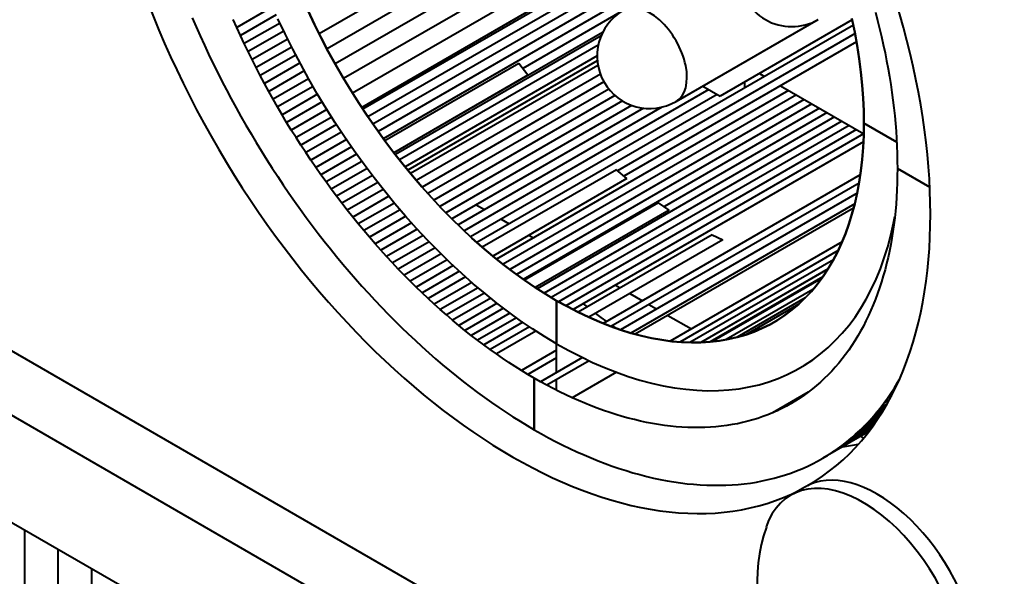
# Model space of a CAD drawing. Header units: millimetres. Extents: x 1 to 420, y -2 to 296.
# Tile 5 of 33: x 72.85 to 87.81, y 51.56 to 60.01. Entities that reach past the tile are written whole.
import ezdxf

# ---------------------------------------------------------------- set-up
doc = ezdxf.new("R2010")
doc.units = ezdxf.units.MM
for name, color, linetype in [('__NAS04_PROGETTI', 7, 'Continuous'), ('CB000601.00.00', 7, 'Continuous'), ('Default', 7, 'Continuous'), ('GU000075.00.00', 7, 'Continuous'), ('ME001036.00.04', 7, 'Continuous'), ('VI000289', 7, 'Continuous')]:
    doc.layers.add(name, color=color, linetype=linetype)

# ---------------------------------------------------------------- blocks, each defined once
blk = doc.blocks.new('SE2')
at = {"layer": '__NAS04_PROGETTI', "color": 7, "linetype": 'Continuous', "lineweight": 40}
for p, q in [((83.97, 63.586), (77.403, 59.794)), ((84.11, 63.368), (77.521, 59.565)), ((84.244, 63.148), (77.645, 59.338)), ((84.373, 62.924), (77.774, 59.114)), ((84.497, 62.698), (77.909, 58.894)), ((84.615, 62.468), (78.048, 58.677)), ((84.631, 62.437), (78.067, 58.648)), ((84.691, 62.316), (78.142, 58.534)), ((84.75, 62.193), (78.219, 58.423)), ((84.807, 62.07), (78.297, 58.312)), ((84.862, 61.947), (78.376, 58.202)), ((84.916, 61.823), (80.494, 59.27)), ((76.695, 60.204), (76.152, 59.891)), ((77.332, 59.937), (77.234, 60.143)), ((77.234, 60.143), (77.332, 59.937)), ((75.475, 60.039), (75.534, 59.9)), ((76.152, 59.891), (76.097, 60.014)), ((76.75, 60.081), (76.208, 59.768)), ((76.886, 59.792), (76.776, 60.024)), ((82.823, 58.766), (84.979, 60.01)), ((85.499, 60.007), (83.493, 58.848)), ((85.495, 60.026), (85.537, 59.82)), ((85.537, 59.82), (85.495, 60.026)), ((85.853, 60.121), (85.885, 59.998)), ((85.885, 59.998), (85.915, 59.875)), ((75.534, 59.9), (75.596, 59.762)), ((76.208, 59.768), (76.152, 59.891)), ((76.807, 59.958), (76.265, 59.646)), ((76.865, 59.836), (76.323, 59.524)), ((77.434, 59.731), (77.332, 59.937)), ((77.332, 59.937), (77.434, 59.731)), ((85.516, 59.927), (79.799, 56.626)), ((85.915, 59.875), (85.944, 59.752)), ((75.596, 59.762), (75.658, 59.624)), ((76.265, 59.646), (76.208, 59.768)), ((76.924, 59.714), (76.383, 59.402)), ((77.001, 59.562), (76.886, 59.792)), ((77.541, 59.528), (77.434, 59.731)), ((77.434, 59.731), (77.541, 59.528)), ((81.707, 59.816), (78.538, 57.986)), ((81.684, 59.764), (78.559, 57.96)), ((85.541, 59.799), (81.933, 57.716)), ((85.537, 59.82), (85.574, 59.616)), ((85.574, 59.616), (85.537, 59.82)), ((85.944, 59.752), (85.971, 59.63)), ((75.658, 59.624), (75.723, 59.487)), ((76.323, 59.524), (76.265, 59.646)), ((76.985, 59.593), (76.445, 59.281)), ((77.121, 59.333), (77.001, 59.562)), ((77.652, 59.326), (77.541, 59.528)), ((77.541, 59.528), (77.652, 59.326)), ((81.64, 59.623), (78.622, 57.88)), ((85.564, 59.672), (82.032, 57.633)), ((85.574, 59.616), (85.605, 59.413)), ((85.605, 59.413), (85.574, 59.616)), ((85.971, 59.63), (85.997, 59.508)), ((75.723, 59.487), (75.789, 59.35)), ((76.383, 59.402), (76.323, 59.524)), ((76.445, 59.281), (76.383, 59.402)), ((77.048, 59.472), (76.507, 59.16)), ((81.623, 59.46), (78.706, 57.775)), ((81.627, 59.385), (78.748, 57.723)), ((85.605, 59.413), (85.631, 59.213)), ((85.631, 59.213), (85.605, 59.413)), ((85.997, 59.508), (86.021, 59.386)), ((86.021, 59.386), (86.044, 59.265)), ((75.789, 59.35), (75.856, 59.213)), ((76.507, 59.16), (76.445, 59.281)), ((77.111, 59.352), (76.571, 59.04)), ((77.176, 59.232), (76.636, 58.921)), ((77.245, 59.107), (77.121, 59.333)), ((77.767, 59.126), (77.652, 59.326)), ((77.652, 59.326), (77.767, 59.126)), ((80.436, 59.346), (78.399, 58.17)), ((81.637, 59.315), (78.791, 57.671)), ((80.573, 59.165), (80.436, 59.346)), ((86.044, 59.265), (86.065, 59.145)), ((75.856, 59.213), (75.925, 59.077)), ((75.925, 59.077), (75.995, 58.942)), ((76.571, 59.04), (76.507, 59.16)), ((77.242, 59.113), (76.702, 58.802)), ((77.374, 58.883), (77.245, 59.107)), ((77.886, 58.929), (77.767, 59.126)), ((77.767, 59.126), (77.886, 58.929)), ((80.573, 59.165), (78.536, 57.989)), ((81.673, 59.183), (78.877, 57.569)), ((84.088, 59.192), (84.165, 59.147)), ((84.088, 59.192), (84.165, 59.147)), ((85.631, 59.213), (85.65, 59.015)), ((85.65, 59.015), (85.631, 59.213)), ((86.065, 59.145), (86.084, 59.025)), ((75.995, 58.942), (76.066, 58.807)), ((76.636, 58.921), (76.571, 59.04)), ((77.31, 58.995), (76.77, 58.684)), ((78.009, 58.735), (77.886, 58.929)), ((77.886, 58.929), (78.009, 58.735)), ((81.728, 59.064), (78.964, 57.468)), ((81.802, 58.955), (79.053, 57.369)), ((83.321, 58.947), (79.606, 56.802)), ((84.531, 58.936), (80.095, 56.375)), ((83.229, 59), (83.493, 58.848)), ((83.867, 58.975), (83.867, 59.064)), ((84.41, 59.006), (85.674, 58.276)), ((84.41, 59.006), (85.674, 58.276)), ((85.65, 59.015), (85.665, 58.819)), ((85.665, 58.819), (85.65, 59.015)), ((86.084, 59.025), (86.101, 58.905)), ((76.066, 58.807), (76.14, 58.673)), ((76.702, 58.802), (76.636, 58.921)), ((76.77, 58.684), (76.702, 58.802)), ((77.378, 58.877), (76.838, 58.566)), ((77.508, 58.662), (77.374, 58.883)), ((81.894, 58.859), (79.143, 57.27)), ((83.446, 58.875), (79.702, 56.713)), ((84.65, 58.867), (80.195, 56.295)), ((84.769, 58.799), (80.297, 56.217)), ((85.665, 58.819), (85.673, 58.626)), ((85.673, 58.626), (85.665, 58.819)), ((86.101, 58.905), (86.117, 58.786)), ((86.117, 58.786), (86.131, 58.668)), ((76.14, 58.673), (76.214, 58.539)), ((76.838, 58.566), (76.77, 58.684)), ((77.448, 58.761), (76.908, 58.449)), ((77.519, 58.645), (76.979, 58.333)), ((77.646, 58.445), (77.508, 58.662)), ((78.136, 58.544), (78.009, 58.735)), ((78.009, 58.735), (78.136, 58.544)), ((82.008, 58.775), (79.233, 57.174)), ((82.148, 58.708), (79.325, 57.078)), ((82.328, 58.665), (79.417, 56.984)), ((82.609, 58.681), (79.512, 56.893)), ((84.886, 58.731), (80.4, 56.141)), ((85.002, 58.664), (80.503, 56.066)), ((86.131, 58.668), (86.144, 58.551)), ((76.214, 58.539), (76.29, 58.406)), ((76.908, 58.449), (76.838, 58.566)), ((77.592, 58.53), (77.051, 58.218)), ((78.266, 58.355), (78.136, 58.544)), ((78.136, 58.544), (78.266, 58.355)), ((85.231, 58.532), (80.714, 55.924)), ((85.117, 58.598), (82.645, 57.17)), ((85.673, 58.626), (85.676, 58.437)), ((85.676, 58.437), (85.673, 58.626)), ((86.144, 58.551), (86.155, 58.434)), ((76.29, 58.406), (76.367, 58.274)), ((76.979, 58.333), (76.908, 58.449)), ((77.051, 58.218), (76.979, 58.333)), ((77.665, 58.415), (77.124, 58.103)), ((77.788, 58.23), (77.646, 58.445)), ((78.399, 58.17), (78.266, 58.355)), ((78.266, 58.355), (78.399, 58.17)), ((85.343, 58.467), (80.82, 55.856)), ((85.454, 58.403), (80.928, 55.791)), ((85.563, 58.34), (81.037, 55.727)), ((85.673, 58.25), (85.676, 58.437)), ((85.676, 58.437), (85.673, 58.25)), ((85.676, 58.437), (86.174, 58.149)), ((85.676, 58.437), (86.174, 58.149)), ((86.174, 58.149), (85.676, 58.437)), ((86.174, 58.149), (85.676, 58.437)), ((86.155, 58.434), (86.164, 58.318)), ((76.367, 58.274), (76.445, 58.143)), ((77.124, 58.103), (77.051, 58.218)), ((77.74, 58.302), (77.199, 57.99)), ((77.815, 58.19), (77.274, 57.877)), ((77.933, 58.019), (77.788, 58.23)), ((85.671, 58.278), (81.147, 55.666)), ((85.665, 58.067), (85.673, 58.25)), ((85.673, 58.25), (85.665, 58.067)), ((86.164, 58.318), (86.172, 58.203)), ((86.172, 58.203), (86.178, 58.089)), ((76.445, 58.143), (76.525, 58.013)), ((77.199, 57.99), (77.124, 58.103)), ((77.892, 58.078), (77.35, 57.765)), ((78.536, 57.989), (78.399, 58.17)), ((78.399, 58.17), (78.536, 57.989)), ((85.669, 58.153), (81.258, 55.607)), ((85.65, 57.888), (85.665, 58.067)), ((85.665, 58.067), (85.65, 57.888)), ((86.178, 58.089), (86.182, 57.975)), ((76.525, 58.013), (76.606, 57.883)), ((76.606, 57.883), (76.688, 57.755)), ((77.274, 57.877), (77.199, 57.99)), ((77.97, 57.968), (77.428, 57.655)), ((78.083, 57.811), (77.933, 58.019)), ((78.676, 57.811), (78.536, 57.989)), ((78.536, 57.989), (78.676, 57.811)), ((85.631, 57.713), (85.65, 57.888)), ((85.65, 57.888), (85.631, 57.713)), ((86.182, 57.975), (86.184, 57.862)), ((76.688, 57.755), (76.772, 57.627)), ((77.35, 57.765), (77.274, 57.877)), ((77.428, 57.655), (77.35, 57.765)), ((78.049, 57.858), (77.506, 57.545)), ((78.129, 57.75), (77.586, 57.436)), ((78.236, 57.608), (78.083, 57.811)), ((78.818, 57.638), (78.676, 57.811)), ((78.676, 57.811), (78.818, 57.638)), ((81.917, 57.73), (79.88, 56.554)), ((82.075, 57.596), (81.917, 57.73)), ((86.184, 57.862), (86.185, 57.751)), ((86.185, 57.751), (86.184, 57.64)), ((86.185, 57.751), (86.678, 57.467)), ((86.678, 57.467), (86.185, 57.751)), ((76.772, 57.627), (76.856, 57.501)), ((77.506, 57.545), (77.428, 57.655)), ((78.21, 57.643), (77.666, 57.328)), ((78.393, 57.409), (78.236, 57.608)), ((78.963, 57.469), (78.818, 57.638)), ((78.818, 57.638), (78.963, 57.469)), ((82.075, 57.596), (80.039, 56.42)), ((85.621, 57.652), (81.716, 55.397)), ((85.605, 57.542), (85.631, 57.713)), ((85.631, 57.713), (85.605, 57.542)), ((86.184, 57.64), (86.182, 57.531)), ((76.856, 57.501), (76.942, 57.375)), ((77.586, 57.436), (77.506, 57.545)), ((77.666, 57.328), (77.586, 57.436)), ((78.292, 57.537), (77.747, 57.222)), ((78.375, 57.432), (77.829, 57.116)), ((79.111, 57.304), (78.963, 57.469)), ((78.963, 57.469), (79.111, 57.304)), ((85.602, 57.526), (81.834, 55.351)), ((85.574, 57.375), (85.605, 57.542)), ((85.605, 57.542), (85.574, 57.375)), ((86.182, 57.531), (86.178, 57.422)), ((76.942, 57.375), (77.029, 57.251)), ((77.747, 57.222), (77.666, 57.328)), ((78.459, 57.328), (77.912, 57.012)), ((78.553, 57.215), (78.393, 57.409)), ((79.261, 57.144), (79.111, 57.304)), ((79.111, 57.304), (79.261, 57.144)), ((85.574, 57.375), (81.979, 55.3)), ((85.537, 57.213), (85.574, 57.375)), ((85.574, 57.375), (85.537, 57.213)), ((86.172, 57.314), (86.164, 57.208)), ((86.178, 57.422), (86.172, 57.314)), ((77.029, 57.251), (77.117, 57.127)), ((77.829, 57.116), (77.747, 57.222)), ((78.544, 57.225), (77.996, 56.909)), ((78.715, 57.025), (78.553, 57.215)), ((79.413, 56.989), (79.261, 57.144)), ((79.261, 57.144), (79.413, 56.989)), ((79.788, 57.198), (79.915, 57.125)), ((82.558, 57.229), (80.521, 56.053)), ((85.537, 57.213), (82.138, 55.25)), ((85.52, 57.149), (82.203, 55.233)), ((82.72, 57.119), (82.558, 57.229)), ((85.495, 57.056), (85.537, 57.213)), ((85.537, 57.213), (85.495, 57.056)), ((86.164, 57.208), (86.155, 57.103)), ((77.117, 57.127), (77.206, 57.005)), ((77.206, 57.005), (77.296, 56.884)), ((77.912, 57.012), (77.829, 57.116)), ((77.996, 56.909), (77.912, 57.012)), ((78.63, 57.124), (78.08, 56.807)), ((78.716, 57.024), (78.166, 56.706)), ((78.881, 56.84), (78.715, 57.025)), ((79.567, 56.839), (79.413, 56.989)), ((79.413, 56.989), (79.567, 56.839)), ((82.72, 57.119), (80.684, 55.943)), ((85.448, 56.903), (85.495, 57.056)), ((85.495, 57.056), (85.448, 56.903)), ((86.127, 56.92), (86.147, 57.023)), ((86.144, 56.998), (86.131, 56.896)), ((86.155, 57.103), (86.144, 56.998)), ((77.296, 56.884), (77.387, 56.765)), ((78.08, 56.807), (77.996, 56.909)), ((78.804, 56.926), (78.252, 56.607)), ((79.049, 56.661), (78.881, 56.84)), ((79.723, 56.694), (79.567, 56.839)), ((79.567, 56.839), (79.723, 56.694)), ((80.165, 56.981), (80.289, 56.909)), ((85.395, 56.756), (85.448, 56.903)), ((85.448, 56.903), (85.395, 56.756)), ((86.086, 56.738), (86.127, 56.92)), ((86.131, 56.896), (86.117, 56.794)), ((77.387, 56.765), (77.479, 56.646)), ((78.166, 56.706), (78.08, 56.807)), ((78.252, 56.607), (78.166, 56.706)), ((78.892, 56.828), (78.339, 56.509)), ((78.981, 56.733), (78.426, 56.412)), ((79.88, 56.554), (79.723, 56.694)), ((79.723, 56.694), (79.88, 56.554)), ((80.587, 56.737), (80.655, 56.698)), ((83.371, 56.743), (81.335, 55.567)), ((83.371, 56.743), (83.533, 56.666)), ((85.336, 56.614), (85.395, 56.756)), ((85.395, 56.756), (85.336, 56.614)), ((86.039, 56.562), (86.086, 56.738)), ((86.101, 56.693), (86.084, 56.594)), ((86.117, 56.794), (86.101, 56.693)), ((77.479, 56.646), (77.573, 56.529)), ((78.339, 56.509), (78.252, 56.607)), ((79.071, 56.638), (78.515, 56.317)), ((79.162, 56.545), (78.604, 56.223)), ((79.219, 56.487), (79.049, 56.661)), ((80.039, 56.42), (79.88, 56.554)), ((79.88, 56.554), (80.039, 56.42)), ((83.533, 56.666), (81.497, 55.49)), ((85.345, 56.635), (82.735, 55.128)), ((85.273, 56.478), (85.336, 56.614)), ((85.336, 56.614), (85.273, 56.478)), ((85.986, 56.391), (86.039, 56.562)), ((86.084, 56.594), (86.065, 56.496)), ((77.573, 56.529), (77.667, 56.413)), ((77.667, 56.413), (77.762, 56.299)), ((78.426, 56.412), (78.339, 56.509)), ((78.515, 56.317), (78.426, 56.412)), ((79.253, 56.454), (78.693, 56.131)), ((79.392, 56.318), (79.219, 56.487)), ((80.199, 56.292), (80.039, 56.42)), ((80.039, 56.42), (80.199, 56.292)), ((81.126, 56.426), (81.146, 56.414)), ((85.284, 56.502), (82.881, 55.115)), ((85.204, 56.347), (85.273, 56.478)), ((85.273, 56.478), (85.204, 56.347)), ((85.926, 56.226), (85.986, 56.391)), ((86.044, 56.4), (86.021, 56.305)), ((86.065, 56.496), (86.044, 56.4)), ((77.762, 56.299), (77.858, 56.186)), ((78.604, 56.223), (78.515, 56.317)), ((79.345, 56.364), (78.783, 56.04)), ((79.438, 56.276), (78.874, 55.95)), ((79.567, 56.156), (79.392, 56.318)), ((80.36, 56.17), (80.199, 56.292)), ((80.199, 56.292), (80.36, 56.17)), ((85.213, 56.365), (83.034, 55.107)), ((85.13, 56.222), (85.204, 56.347)), ((85.204, 56.347), (85.13, 56.222)), ((86.021, 56.305), (85.997, 56.211)), ((77.858, 56.186), (77.954, 56.074)), ((78.693, 56.131), (78.604, 56.223)), ((78.783, 56.04), (78.693, 56.131)), ((79.531, 56.189), (78.965, 55.862)), ((79.625, 56.104), (79.057, 55.776)), ((79.743, 55.999), (79.567, 56.156)), ((80.521, 56.053), (80.36, 56.17)), ((80.36, 56.17), (80.521, 56.053)), ((80.787, 56.23), (80.803, 56.216)), ((80.788, 56.23), (80.803, 56.216)), ((85.131, 56.224), (83.197, 55.108)), ((85.13, 56.222), (83.2, 55.108)), ((85.051, 56.103), (83.343, 55.117)), ((84.967, 55.99), (85.051, 56.103)), ((85.051, 56.103), (84.967, 55.99)), ((85.051, 56.103), (85.13, 56.222)), ((85.13, 56.222), (85.051, 56.103)), ((85.861, 56.067), (85.926, 56.226)), ((85.971, 56.119), (85.944, 56.028)), ((85.997, 56.211), (85.971, 56.119)), ((77.954, 56.074), (78.052, 55.964)), ((78.052, 55.964), (78.15, 55.856)), ((78.874, 55.95), (78.783, 56.04)), ((78.965, 55.862), (78.874, 55.95)), ((79.72, 56.02), (79.149, 55.691)), ((79.815, 55.939), (79.242, 55.608)), ((79.921, 55.849), (79.743, 55.999)), ((80.684, 55.943), (80.521, 56.053)), ((80.521, 56.053), (80.684, 55.943)), ((80.846, 55.84), (80.684, 55.943)), ((80.684, 55.943), (80.846, 55.84)), ((81.901, 55.978), (81.974, 55.936)), ((85.029, 56.074), (83.378, 55.121)), ((84.878, 55.884), (84.967, 55.99)), ((84.967, 55.99), (84.878, 55.884)), ((85.789, 55.914), (85.861, 56.067)), ((85.915, 55.939), (85.885, 55.851)), ((85.944, 56.028), (85.915, 55.939)), ((78.15, 55.856), (78.249, 55.749)), ((79.057, 55.776), (78.965, 55.862)), ((79.911, 55.858), (79.335, 55.526)), ((80.101, 55.705), (79.921, 55.849)), ((81.009, 55.742), (80.846, 55.84)), ((80.846, 55.84), (81.009, 55.742)), ((82.122, 55.851), (82.312, 55.741)), ((84.901, 55.911), (83.584, 55.151)), ((84.785, 55.784), (84.878, 55.884)), ((84.878, 55.884), (84.785, 55.784)), ((85.712, 55.767), (85.789, 55.914)), ((85.885, 55.851), (85.853, 55.765)), ((78.249, 55.749), (78.349, 55.643)), ((78.349, 55.643), (78.45, 55.539)), ((79.149, 55.691), (79.057, 55.776)), ((79.242, 55.608), (79.149, 55.691)), ((80.007, 55.78), (79.429, 55.446)), ((80.104, 55.703), (79.523, 55.368)), ((80.281, 55.568), (80.101, 55.705)), ((81.009, 54.652), (81.009, 55.742)), ((81.009, 55.742), (81.172, 55.652)), ((81.009, 54.652), (81.009, 55.742)), ((81.172, 55.652), (81.009, 55.742)), ((81.009, 55.742), (81.009, 55.089)), ((81.009, 55.742), (81.009, 55.089)), ((81.172, 55.652), (81.335, 55.567)), ((81.335, 55.567), (81.172, 55.652)), ((81.412, 55.696), (81.471, 55.649)), ((81.412, 55.696), (81.471, 55.649)), ((81.471, 55.649), (81.473, 55.647)), ((81.471, 55.649), (81.473, 55.647)), ((82.411, 55.684), (82.528, 55.617)), ((84.785, 55.784), (83.752, 55.188)), ((84.687, 55.69), (83.882, 55.226)), ((84.687, 55.69), (83.882, 55.226)), ((84.584, 55.603), (84.687, 55.69)), ((84.687, 55.69), (84.584, 55.603)), ((84.687, 55.69), (84.785, 55.784)), ((84.785, 55.784), (84.687, 55.69)), ((84.687, 55.69), (84.687, 55.69)), ((84.785, 55.784), (84.785, 55.784)), ((85.629, 55.627), (85.712, 55.767)), ((85.819, 55.68), (85.784, 55.597)), ((85.853, 55.765), (85.819, 55.68)), ((78.45, 55.539), (78.551, 55.437)), ((79.335, 55.526), (79.242, 55.608)), ((79.429, 55.446), (79.335, 55.526)), ((80.202, 55.629), (79.617, 55.291)), ((80.299, 55.555), (79.712, 55.216)), ((80.462, 55.438), (80.281, 55.568)), ((81.335, 55.567), (81.497, 55.49)), ((81.497, 55.49), (81.335, 55.567)), ((81.497, 55.49), (81.659, 55.42)), ((81.659, 55.42), (81.497, 55.49)), ((81.601, 55.55), (81.682, 55.488)), ((81.601, 55.55), (81.682, 55.488)), ((81.682, 55.488), (81.768, 55.427)), ((81.682, 55.488), (81.768, 55.427)), ((82.697, 55.519), (83.055, 55.313)), ((84.366, 55.449), (84.477, 55.523)), ((84.477, 55.523), (84.366, 55.449)), ((84.477, 55.523), (84.584, 55.603)), ((84.584, 55.603), (84.477, 55.523)), ((85.447, 55.367), (85.541, 55.494)), ((85.541, 55.494), (85.629, 55.627)), ((85.747, 55.516), (85.708, 55.436)), ((85.784, 55.597), (85.747, 55.516)), ((78.551, 55.437), (78.653, 55.337)), ((79.523, 55.368), (79.429, 55.446)), ((79.617, 55.291), (79.523, 55.368)), ((80.398, 55.484), (79.807, 55.143)), ((80.496, 55.415), (79.902, 55.072)), ((80.596, 55.347), (79.998, 55.002)), ((80.644, 55.315), (80.462, 55.438)), ((81.659, 55.42), (81.82, 55.356)), ((81.82, 55.356), (81.659, 55.42)), ((81.82, 55.356), (81.979, 55.3)), ((81.979, 55.3), (81.82, 55.356)), ((81.856, 55.363), (81.895, 55.335)), ((81.856, 55.363), (81.895, 55.335)), ((84.132, 55.323), (84.251, 55.383)), ((84.251, 55.383), (84.132, 55.323)), ((84.251, 55.383), (84.366, 55.449)), ((84.366, 55.449), (84.251, 55.383)), ((85.347, 55.248), (85.447, 55.367)), ((85.668, 55.358), (85.627, 55.281)), ((85.708, 55.436), (85.668, 55.358)), ((78.653, 55.337), (78.756, 55.238)), ((78.756, 55.238), (78.859, 55.141)), ((79.712, 55.216), (79.617, 55.291)), ((79.807, 55.143), (79.712, 55.216)), ((80.695, 55.282), (80.093, 54.934)), ((80.827, 55.198), (80.644, 55.315)), ((81.009, 55.089), (80.827, 55.198)), ((81.895, 55.335), (81.911, 55.324)), ((81.895, 55.335), (81.911, 55.324)), ((81.979, 55.3), (82.138, 55.25)), ((82.138, 55.25), (81.979, 55.3)), ((82.138, 55.25), (82.296, 55.208)), ((82.296, 55.208), (82.138, 55.25)), ((82.296, 55.208), (82.451, 55.173)), ((82.451, 55.173), (82.296, 55.208)), ((83.619, 55.157), (83.752, 55.188)), ((83.752, 55.188), (83.619, 55.157)), ((83.752, 55.188), (83.882, 55.226)), ((83.882, 55.226), (83.752, 55.188)), ((83.882, 55.226), (84.009, 55.271)), ((84.009, 55.271), (83.882, 55.226)), ((84.009, 55.271), (84.132, 55.323)), ((84.132, 55.323), (84.009, 55.271)), ((85.242, 55.136), (85.347, 55.248)), ((85.584, 55.207), (85.54, 55.134)), ((85.627, 55.281), (85.584, 55.207)), ((78.859, 55.141), (78.962, 55.046)), ((78.962, 55.046), (79.067, 54.952)), ((79.902, 55.072), (79.807, 55.143)), ((79.998, 55.002), (79.902, 55.072)), ((81.009, 55.089), (81.192, 54.987)), ((82.451, 55.173), (82.605, 55.146)), ((82.605, 55.146), (82.451, 55.173)), ((82.605, 55.146), (82.757, 55.125)), ((82.757, 55.125), (82.605, 55.146)), ((82.757, 55.125), (82.907, 55.112)), ((82.907, 55.112), (82.757, 55.125)), ((82.907, 55.112), (83.055, 55.106)), ((83.055, 55.106), (82.907, 55.112)), ((83.055, 55.106), (83.2, 55.108)), ((83.2, 55.108), (83.055, 55.106)), ((83.2, 55.108), (83.343, 55.117)), ((83.343, 55.117), (83.2, 55.108)), ((83.343, 55.117), (83.482, 55.133)), ((83.482, 55.133), (83.343, 55.117)), ((83.482, 55.133), (83.619, 55.157)), ((83.619, 55.157), (83.482, 55.133)), ((85.132, 55.031), (85.242, 55.136)), ((85.494, 55.063), (85.446, 54.993)), ((85.54, 55.134), (85.494, 55.063)), ((79.067, 54.952), (79.171, 54.86)), ((80.093, 54.934), (79.998, 55.002)), ((80.189, 54.868), (80.093, 54.934)), ((81.009, 54.989), (80.477, 54.682)), ((81.192, 54.987), (81.374, 54.893)), ((81.374, 54.893), (81.556, 54.806)), ((84.898, 54.843), (85.018, 54.933)), ((85.018, 54.933), (85.132, 55.031)), ((85.397, 54.926), (85.347, 54.86)), ((85.446, 54.993), (85.397, 54.926)), ((79.171, 54.86), (79.276, 54.77)), ((79.276, 54.77), (79.382, 54.683)), ((80.285, 54.804), (80.189, 54.868)), ((80.381, 54.742), (80.285, 54.804)), ((80.477, 54.682), (80.381, 54.742)), ((81.009, 54.875), (80.573, 54.623)), ((81.403, 54.879), (80.766, 54.512)), ((81.505, 54.831), (80.862, 54.459)), ((81.556, 54.806), (81.737, 54.727)), ((84.644, 54.686), (84.773, 54.761)), ((84.773, 54.761), (84.898, 54.843)), ((85.295, 54.796), (85.242, 54.734)), ((85.347, 54.86), (85.295, 54.796)), ((79.382, 54.683), (79.488, 54.596)), ((79.488, 54.596), (79.594, 54.512)), ((80.573, 54.623), (80.477, 54.682)), ((80.67, 54.567), (80.573, 54.623)), ((81.918, 54.656), (81.246, 54.269)), ((81.737, 54.727), (81.918, 54.656)), ((81.918, 54.656), (82.097, 54.593)), ((82.097, 54.593), (82.275, 54.538)), ((84.373, 54.561), (84.51, 54.62)), ((84.51, 54.62), (84.644, 54.686)), ((85.132, 54.616), (85.075, 54.559)), ((85.188, 54.674), (85.132, 54.616)), ((85.242, 54.734), (85.188, 54.674)), ((79.594, 54.512), (79.701, 54.43)), ((80.766, 54.512), (80.67, 54.567)), ((80.67, 54.567), (80.67, 53.783)), ((80.67, 53.783), (80.67, 54.567)), ((80.862, 54.459), (80.766, 54.512)), ((80.958, 54.409), (80.862, 54.459)), ((81.009, 54.383), (81.009, 54.544)), ((81.009, 54.383), (81.009, 54.544)), ((82.275, 54.538), (82.451, 54.49)), ((82.451, 54.49), (82.626, 54.451)), ((82.626, 54.451), (82.799, 54.42)), ((83.935, 54.433), (84.085, 54.467)), ((84.085, 54.467), (84.231, 54.51)), ((84.231, 54.51), (84.373, 54.561)), ((84.956, 54.453), (84.895, 54.402)), ((85.016, 54.505), (84.956, 54.453)), ((85.075, 54.559), (85.016, 54.505)), ((86.139, 54.42), (86.189, 54.502)), ((86.189, 54.502), (86.212, 54.542)), ((86.196, 54.505), (86.189, 54.502)), ((79.701, 54.43), (79.808, 54.35)), ((79.808, 54.35), (79.915, 54.272)), ((81.054, 54.36), (80.958, 54.409)), ((81.15, 54.313), (81.054, 54.36)), ((81.246, 54.269), (81.15, 54.313)), ((82.799, 54.42), (82.969, 54.397)), ((82.969, 54.397), (83.137, 54.383)), ((83.137, 54.383), (83.303, 54.376)), ((83.303, 54.376), (83.466, 54.378)), ((83.466, 54.378), (83.625, 54.388)), ((83.625, 54.388), (83.782, 54.406)), ((83.782, 54.406), (83.935, 54.433)), ((84.832, 54.354), (84.288, 54.04)), ((84.768, 54.307), (84.36, 54.072)), ((84.768, 54.307), (84.703, 54.263)), ((84.832, 54.354), (84.768, 54.307)), ((84.895, 54.402), (84.832, 54.354)), ((86.034, 54.262), (86.087, 54.34)), ((86.093, 54.296), (86.034, 54.262)), ((86.087, 54.34), (86.139, 54.42)), ((86.127, 54.363), (86.087, 54.34)), ((86.162, 54.433), (86.139, 54.42)), ((79.915, 54.272), (80.022, 54.196)), ((80.022, 54.196), (80.13, 54.122)), ((81.342, 54.226), (81.246, 54.269)), ((81.437, 54.185), (81.342, 54.226)), ((81.533, 54.147), (81.437, 54.185)), ((81.627, 54.11), (81.533, 54.147)), ((84.703, 54.263), (84.431, 54.106)), ((84.501, 54.142), (84.431, 54.106)), ((84.637, 54.22), (84.501, 54.142)), ((84.57, 54.18), (84.501, 54.142)), ((84.637, 54.221), (84.57, 54.18)), ((84.703, 54.263), (84.637, 54.221)), ((85.923, 54.112), (85.979, 54.186)), ((86.024, 54.171), (85.923, 54.112)), ((85.979, 54.186), (86.034, 54.262)), ((86.058, 54.232), (85.979, 54.186)), ((80.13, 54.122), (80.238, 54.05)), ((80.238, 54.05), (80.346, 53.98)), ((81.722, 54.076), (81.627, 54.11)), ((81.816, 54.044), (81.722, 54.076)), ((81.91, 54.013), (81.816, 54.044)), ((82.004, 53.985), (81.91, 54.013)), ((84.215, 54.01), (84.141, 53.982)), ((84.288, 54.04), (84.215, 54.01)), ((84.36, 54.072), (84.288, 54.04)), ((84.431, 54.106), (84.36, 54.072)), ((85.926, 54.009), (85.744, 53.903)), ((85.958, 54.059), (85.805, 53.971)), ((85.805, 53.971), (85.865, 54.04)), ((85.991, 54.113), (85.865, 54.04)), ((85.865, 54.04), (85.923, 54.112)), ((80.346, 53.98), (80.454, 53.912)), ((80.454, 53.912), (80.562, 53.846)), ((80.562, 53.846), (80.67, 53.783)), ((82.097, 53.959), (82.004, 53.985)), ((82.19, 53.936), (82.097, 53.959)), ((82.282, 53.914), (82.19, 53.936)), ((82.374, 53.894), (82.282, 53.914)), ((82.465, 53.877), (82.374, 53.894)), ((82.556, 53.861), (82.465, 53.877)), ((82.646, 53.848), (82.556, 53.861)), ((82.736, 53.837), (82.646, 53.848)), ((83.592, 53.847), (83.51, 53.836)), ((83.674, 53.86), (83.592, 53.847)), ((83.754, 53.875), (83.674, 53.86)), ((83.833, 53.892), (83.754, 53.875)), ((83.912, 53.911), (83.833, 53.892)), ((83.989, 53.933), (83.912, 53.911)), ((84.065, 53.956), (83.989, 53.933)), ((84.141, 53.982), (84.065, 53.956)), ((85.817, 53.847), (85.484, 53.655)), ((85.841, 53.881), (85.551, 53.714)), ((85.867, 53.919), (85.617, 53.775)), ((85.896, 53.962), (85.681, 53.838)), ((85.681, 53.838), (85.744, 53.903)), ((85.744, 53.903), (85.805, 53.971)), ((80.67, 53.783), (80.778, 53.721)), ((80.778, 53.721), (80.886, 53.662)), ((82.825, 53.829), (82.736, 53.837)), ((82.913, 53.822), (82.825, 53.829)), ((83.001, 53.817), (82.913, 53.822)), ((83.088, 53.815), (83.001, 53.817)), ((83.174, 53.815), (83.088, 53.815)), ((83.259, 53.817), (83.174, 53.815)), ((83.344, 53.821), (83.259, 53.817)), ((83.427, 53.828), (83.344, 53.821)), ((83.51, 53.836), (83.427, 53.828)), ((85.745, 53.75), (85.05, 53.349)), ((85.748, 53.753), (85.125, 53.394)), ((85.754, 53.762), (85.2, 53.442)), ((85.764, 53.775), (85.273, 53.492)), ((85.778, 53.794), (85.345, 53.544)), ((85.796, 53.818), (85.415, 53.598)), ((85.484, 53.655), (85.551, 53.714)), ((85.551, 53.714), (85.617, 53.775)), ((85.617, 53.775), (85.681, 53.838)), ((80.886, 53.662), (80.994, 53.605)), ((80.994, 53.605), (81.102, 53.551)), ((81.102, 53.551), (81.21, 53.498)), ((85.273, 53.492), (85.345, 53.544)), ((85.345, 53.544), (85.415, 53.598)), ((85.415, 53.598), (85.484, 53.655)), ((85.669, 53.654), (85.628, 53.683)), ((81.21, 53.498), (81.317, 53.448)), ((81.317, 53.448), (81.425, 53.4)), ((81.425, 53.4), (81.532, 53.355)), ((85.05, 53.349), (85.125, 53.394)), ((85.125, 53.394), (85.2, 53.442)), ((85.2, 53.442), (85.273, 53.492)), ((81.532, 53.355), (81.639, 53.311)), ((81.639, 53.311), (81.745, 53.27)), ((81.745, 53.27), (81.852, 53.232)), ((84.814, 53.227), (84.894, 53.265)), ((84.894, 53.265), (84.973, 53.306)), ((84.973, 53.306), (85.05, 53.349)), ((81.852, 53.232), (81.958, 53.195)), ((81.958, 53.195), (82.063, 53.162)), ((82.063, 53.162), (82.168, 53.13)), ((82.168, 53.13), (82.273, 53.101)), ((82.273, 53.101), (82.377, 53.074)), ((84.398, 53.071), (84.483, 53.097)), ((84.483, 53.097), (84.568, 53.126)), ((84.568, 53.126), (84.651, 53.157)), ((84.651, 53.157), (84.734, 53.191)), ((84.734, 53.191), (84.814, 53.227)), ((82.377, 53.074), (82.481, 53.05)), ((82.481, 53.05), (82.584, 53.028)), ((82.584, 53.028), (82.686, 53.008)), ((82.686, 53.008), (82.788, 52.991)), ((82.788, 52.991), (82.89, 52.976)), ((82.89, 52.976), (82.99, 52.964)), ((82.99, 52.964), (83.09, 52.954)), ((83.09, 52.954), (83.189, 52.946)), ((83.189, 52.946), (83.288, 52.941)), ((83.578, 52.941), (83.673, 52.946)), ((83.673, 52.946), (83.767, 52.953)), ((83.767, 52.953), (83.86, 52.962)), ((83.86, 52.962), (83.952, 52.974)), ((83.952, 52.974), (84.043, 52.989)), ((84.043, 52.989), (84.133, 53.006)), ((84.133, 53.006), (84.223, 53.025)), ((84.223, 53.025), (84.311, 53.047)), ((84.311, 53.047), (84.398, 53.071)), ((83.288, 52.941), (83.385, 52.939)), ((83.385, 52.939), (83.482, 52.939)), ((83.482, 52.939), (83.578, 52.941))]:
    blk.add_line(p, q, dxfattribs=at)
for centre, start, end in [((84.579, 60.703), 120, 300), ((82.423, 59.459), 120.0025, 299.9975)]:
    blk.add_arc(centre, 0.8, start, end, dxfattribs=at)
blk.add_ellipse((82.423, 59.459), major_axis=(0.4, -0.693), ratio=0.57735, start_param=0, end_param=3.141593, dxfattribs=at)
at = {"layer": 'CB000601.00.00', "color": 7, "linetype": 'Continuous', "lineweight": 40}
for p, q in [((72.924, 52.263), (72.924, 30.064)), ((73.433, 51.969), (73.433, 29.77)), ((73.942, 51.675), (73.942, 29.476))]:
    blk.add_line(p, q, dxfattribs=at)
at = {"layer": 'GU000075.00.00', "color": 7, "linetype": 'Continuous', "lineweight": 40}
for p, q in [((33.965, 74.756), (99.747, 36.777)), ((44.685, 71.174), (93.334, 43.086)), ((43.837, 70.684), (92.486, 42.596))]:
    blk.add_line(p, q, dxfattribs=at)
at = {"layer": 'ME001036.00.04', "color": 7, "linetype": 'Continuous', "lineweight": 40}
for centre, major_axis, start_param, end_param in [((80.323, 60.728), (-4.5, 7.794), 3.141593, 6.283185), ((80.323, 60.728), (-4.5, 7.794), 0, 3.11393), ((82.02, 61.708), (4.5, -7.794), -0.234361, -0.189697)]:
    blk.add_ellipse(centre, major_axis=major_axis, ratio=0.57735, start_param=start_param, end_param=end_param, dxfattribs=at)
at = {"layer": 'VI000289', "color": 7, "linetype": 'Continuous', "lineweight": 40}
blk.add_line((84.78, 52.913), (84.565, 52.789), dxfattribs=at)
blk.add_arc((86.66, 51.457), 2.607, 161.0516, 258.4539, dxfattribs=at)
for centre, end_param in [((85.88, 51.008), 3.141593), ((85.665, 50.884), 3.600521)]:
    blk.add_ellipse(centre, major_axis=(1.1, -1.905), ratio=0.57735, start_param=0, end_param=end_param, dxfattribs=at)

msp = doc.modelspace()

# ---------------------------------------------------------------- block references
at = {"layer": 'Default'}
msp.add_blockref('SE2', (0, 0), dxfattribs=at)

doc.saveas('drawing.dxf')
